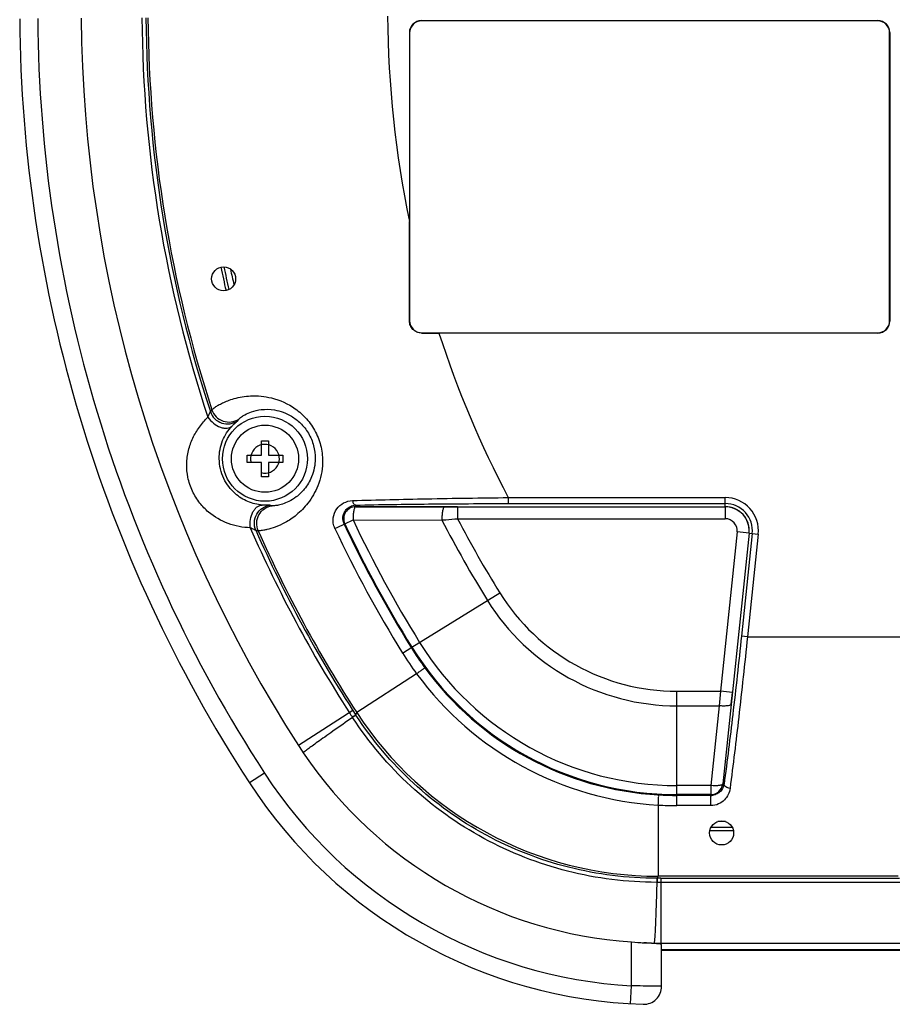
# Model space of a CAD drawing. Header units: millimetres. Extents: x 0 to 1189, y 0 to 841.
# Tile 27 of 34: x 885 to 958, y 339 to 422. Entities that reach past the tile are written whole.
import ezdxf

# ---------------------------------------------------------------- set-up
doc = ezdxf.new("R2010")
doc.units = ezdxf.units.MM
doc.header["$LTSCALE"] = 65.395
for name, color, linetype in [('BOTTOM_BODY-RH-SHAPE', 7, 'CONTINUOUS'), ('ISO7045-M3X14-4_8-SHAPE', 7, 'CONTINUOUS'), ('JACKET_BOTTOM-R-SHAPE', 7, 'CONTINUOUS'), ('JACKET_REAR-R-SHAPE', 7, 'CONTINUOUS'), ('SEAL_GASKET-SHAPE', 7, 'CONTINUOUS'), ('TOP_BODY-RH-SHAPE', 7, 'CONTINUOUS')]:
    doc.layers.add(name, color=color, linetype=linetype)

msp = doc.modelspace()

# ---------------------------------------------------------------- linework, layer by layer
at = {"layer": 'BOTTOM_BODY-RH-SHAPE', "color": 7, "linetype": 'Continuous'}
for p, q in [((918.921, 421.495), (918.942, 421.474)), ((956.966, 421.495), (918.921, 421.495)), ((956.945, 421.474), (918.942, 421.474)), ((956.966, 421.495), (956.945, 421.474)), ((917.923, 420.497), (917.923, 404.762)), ((917.923, 420.497), (917.944, 420.476)), ((917.944, 420.476), (917.944, 396.473)), ((957.965, 420.497), (957.944, 420.476)), ((957.944, 396.473), (957.944, 420.476)), ((957.965, 420.497), (957.965, 396.452)), ((917.928, 396.457), (917.944, 396.473)), ((957.965, 396.452), (957.944, 396.473)), ((918.924, 395.456), (918.942, 395.474)), ((918.942, 395.474), (956.945, 395.474)), ((956.966, 395.453), (920.384, 395.453)), ((956.966, 395.453), (956.945, 395.474)), ((926.154, 381.736), (926.154, 381.237)), ((926.154, 381.736), (944.245, 381.736)), ((944.245, 380.974), (944.245, 381.736)), ((913.449, 380.974), (913.449, 381.106)), ((921.943, 380.974), (913.449, 380.974)), ((926.154, 381.237), (944.245, 381.237)), ((911.715, 379.159), (912.362, 379.463)), ((912.362, 379.463), (912.486, 379.521)), ((912.544, 379.549), (912.486, 379.521)), ((946.495, 378.738), (945.597, 370.19)), ((946.992, 378.686), (946.094, 370.138)), ((946.234, 378.765), (946.992, 378.686)), ((946.094, 370.138), (945.597, 370.19)), ((946.094, 370.138), (961.444, 370.138)), ((917.352, 368.779), (918.131, 369.262)), ((918.522, 367.048), (913.53, 363.806)), ((944.736, 364.515), (944.838, 365.485)), ((913.218, 363.979), (908.688, 361.056)), ((913.458, 363.608), (913.53, 363.806)), ((913.458, 363.608), (913.175, 363.424)), ((913.189, 363.402), (913.175, 363.424)), ((913.472, 363.587), (913.189, 363.402)), ((913.472, 363.587), (913.458, 363.608)), ((944.038, 357.87), (944.146, 357.858)), ((940.221, 356.057), (940.221, 356.974)), ((943.043, 356.909), (940.221, 356.909)), ((943.043, 356.057), (943.043, 356.974)), ((938.655, 356.103), (938.655, 350.165)), ((943.043, 356.057), (940.221, 356.057)), ((938.543, 349.997), (938.543, 349.659)), ((938.564, 349.997), (938.543, 349.997)), ((938.564, 349.997), (938.655, 350.165)), ((938.564, 349.997), (938.564, 349.659)), ((938.882, 349.997), (938.564, 349.997)), ((958.648, 350.165), (938.655, 350.165)), ((938.882, 349.997), (938.882, 344.59)), ((938.882, 349.997), (958.752, 349.997)), ((938.564, 349.659), (938.543, 349.659)), ((938.882, 349.659), (938.564, 349.659)), ((959.105, 349.659), (938.882, 349.659)), ((938.838, 344.51), (938.882, 344.59)), ((938.882, 344.59), (999.194, 344.59)), ((999.194, 344.027), (938.944, 344.027))]:
    msp.add_line(p, q, dxfattribs=at)
for centre, radius in [((902.444, 399.974), 1), ((905.889, 384.974), 3.543), ((943.944, 353.774), 1)]:
    msp.add_circle(centre, radius, dxfattribs=at)
for centre, radius, start, end in [((1003.944, 422.528), 108.315, 180.42077, 198.34401), ((1003.944, 422.528), 107.978, 180.42077, 198.14231), ((1003.944, 422.528), 107.809, 180.42077, 198.08419), ((1003.944, 422.528), 87.836, 180.42077, 191.66888), ((920.383, 815.794), 420.34, 269.8011, 270.00015), ((1003.944, 422.528), 87.836, 197.95301, 207.67143), ((906.585, 384.796), 6.668, 140.22686, 141.95458), ((907.863, 385.43), 5.034, 145.57291, 147.2803), ((944.245, 378.974), 2.762, 354, 90), ((907.662, 385.954), 5.034, 254.6318, 256.33919), ((913.487, 379.998), 1.109, 91.93457, 98.73661), ((944.245, 378.974), 2.263, 354, 90), ((944.245, 378.974), 2, 359.73722, 84.26278), ((913.503, 379.999), 1.124, 196.66739, 200.99332), ((913.498, 379.997), 1.119, 200.97292, 205.17053), ((1003.944, 422.528), 101.065, 205.18449, 211.82854), ((1003.944, 422.528), 108.315, 203.56809, 212.83561), ((906.288, 385.572), 6.668, 259.95752, 261.68524), ((1003.944, 422.528), 107.978, 203.76979, 213.07016), ((1003.944, 422.528), 107.809, 203.82791, 213.00288), ((1003.944, 422.528), 101.917, 205.18449, 211.82854), ((940.21, 382.968), 26.903, 211.82922, 216.27945), ((940.797, 383.332), 26.743, 211.82913, 216.20658), ((940.205, 382.944), 26.886, 216.24585, 266.69579), ((940.164, 382.87), 25.959, 216.20926, 266.73306), ((988.593, 412.621), 90.045, 212.83549, 213.11731), ((938.686, 380.181), 30.016, 213.06161, 269.94127), ((943.052, 358.019), 1.106, 345.07659, 351.09538), ((943.048, 358.02), 1.11, 351.09487, 351.65044), ((940.221, 383.894), 26.985, 266.73539, 269.99984), ((943.043, 358.033), 1.124, 270.01423, 278.58352), ((940.222, 382.857), 26.8, 266.6496, 269.99975), ((938.92, 380.59), 36, 267.45002, 267.68766), ((938.919, 380.56), 35.97, 267.68749, 269.03974), ((938.904, 379.637), 35.046, 269.03892, 269.65599), ((938.904, 379.648), 35.058, 269.65596, 269.9644)]:
    msp.add_arc(centre, radius, start, end, dxfattribs=at)
for centre, major_axis, start_param, end_param in [((918.924, 420.494), (0.709, -0.709), 2.357564, 3.925621), ((918.945, 420.473), (0.709, -0.709), 2.357564, 3.925621), ((956.942, 420.473), (-0.709, -0.709), 2.357564, 3.925621), ((956.963, 420.494), (0.709, 0.709), -0.784029, 0.784029), ((918.945, 396.476), (0.709, 0.709), 2.357564, 3.925621), ((956.942, 396.476), (-0.709, 0.709), 2.357564, 3.925621), ((956.963, 396.455), (0.709, -0.709), -0.784029, 0.784029)]:
    msp.add_ellipse(centre, major_axis=major_axis, ratio=0.997265, start_param=start_param, end_param=end_param, dxfattribs=at)
msp.add_open_spline([(917.928, 396.457), (917.924, 399.226), (917.923, 401.994), (917.923, 404.762)], degree=3, dxfattribs=at)
for points, knots in [([(918.924, 395.456), (918.794, 395.456), (918.532, 395.509), (918.202, 395.733), (917.98, 396.065), (917.928, 396.328), (917.928, 396.457)], [0, 0, 0, 0, 0.249695, 0.499556, 0.749731, 1, 1, 1, 1]), ([(901.46, 389.062), (901.489, 389.094), (901.579, 389.168), (901.756, 389.297), (902.018, 389.458), (902.366, 389.642), (902.806, 389.831), (903.574, 390.084), (904.803, 390.281), (906.591, 390.112), (908.211, 389.383), (909.404, 388.315), (910.156, 387.221), (910.614, 385.951), (910.696, 385.052), (910.683, 384.612)], [0, 0, 0, 0, 0.010113, 0.027441, 0.05178, 0.082909, 0.120673, 0.165031, 0.273986, 0.412636, 0.584822, 0.683836, 0.78879, 0.895736, 1, 1, 1, 1]), ([(903.71, 388.276), (903.725, 388.297), (903.774, 388.345), (903.872, 388.427), (904.018, 388.531), (904.309, 388.706), (904.822, 388.933), (905.66, 389.121), (906.823, 389.089), (907.964, 388.665), (908.898, 387.941), (909.554, 387.107), (909.984, 386.083), (910.078, 385.338), (910.075, 384.974)], [0, 0, 0, 0, 0.008683, 0.023055, 0.043107, 0.068819, 0.137437, 0.231035, 0.355779, 0.524345, 0.630591, 0.750655, 0.877521, 1, 1, 1, 1]), ([(899.367, 384.535), (899.375, 384.918), (899.474, 385.663), (899.845, 386.707), (900.396, 387.642), (900.871, 388.187), (901.132, 388.439)], [0, 0, 0, 0, 0.262024, 0.50881, 0.752318, 1, 1, 1, 1]), ([(901.132, 388.439), (901.153, 388.498), (901.193, 388.606), (901.255, 388.745), (901.301, 388.834), (901.325, 388.883), (901.333, 388.9), (901.334, 388.906)], [0, 0, 0, 0, 0.369373, 0.677473, 0.895122, 0.962538, 1, 1, 1, 1]), ([(901.132, 388.439), (901.264, 388.25), (901.578, 387.918), (902.057, 387.631), (902.452, 387.522), (902.719, 387.508), (902.956, 387.561), (903.087, 387.645), (903.139, 387.695)], [0, 0, 0, 0, 0.291934, 0.571289, 0.696285, 0.808265, 0.90809, 1, 1, 1, 1]), ([(901.334, 388.906), (901.407, 388.686), (901.66, 388.274), (902.274, 387.897), (902.991, 387.835), (903.439, 388.016), (903.627, 388.151)], [0, 0, 0, 0, 0.250089, 0.500229, 0.750225, 1, 1, 1, 1]), ([(901.46, 389.062), (901.531, 388.846), (901.777, 388.441), (902.374, 388.063), (903.076, 387.986), (903.521, 388.151), (903.71, 388.276)], [0, 0, 0, 0, 0.250093, 0.500225, 0.750217, 1, 1, 1, 1]), ([(902.076, 384.974), (902.069, 385.486), (902.254, 386.492), (902.808, 387.348), (903.139, 387.695)], [0, 0, 0, 0, 0.516005, 1, 1, 1, 1]), ([(903.139, 387.695), (903.204, 387.764), (903.319, 387.877), (903.459, 388), (903.542, 388.072), (903.583, 388.107), (903.61, 388.132), (903.624, 388.145), (903.627, 388.151)], [0, 0, 0, 0, 0.423404, 0.726213, 0.834773, 0.916039, 0.970893, 1, 1, 1, 1]), ([(904.663, 379.219), (904.038, 379.24), (902.779, 379.477), (901.357, 380.296), (900.4, 381.286), (899.794, 382.266), (899.428, 383.383), (899.36, 384.164), (899.367, 384.535)], [0, 0, 0, 0, 0.225643, 0.453836, 0.579585, 0.719745, 0.865915, 1, 1, 1, 1]), ([(905.66, 381.112), (905.252, 381.144), (904.43, 381.344), (903.272, 382.076), (902.341, 383.309), (902.083, 384.406), (902.076, 384.974)], [0, 0, 0, 0, 0.213712, 0.433123, 0.703192, 1, 1, 1, 1]), ([(910.683, 384.612), (910.663, 383.967), (910.409, 382.767), (909.573, 381.312), (908.593, 380.304), (907.638, 379.656), (906.797, 379.272), (906.191, 379.091), (905.804, 379.015), (905.593, 378.984), (905.44, 378.972), (905.356, 378.97), (905.324, 378.974)], [0, 0, 0, 0, 0.228415, 0.423934, 0.587386, 0.722113, 0.830546, 0.913507, 0.945304, 0.97043, 0.988708, 1, 1, 1, 1]), ([(910.075, 384.974), (910.071, 384.462), (909.889, 383.543), (909.257, 382.478), (908.566, 381.809), (907.928, 381.412), (907.388, 381.193), (907.008, 381.099), (906.769, 381.065), (906.639, 381.055), (906.544, 381.054), (906.492, 381.058), (906.473, 381.062)], [0, 0, 0, 0, 0.262601, 0.466689, 0.625806, 0.751303, 0.8495, 0.923267, 0.95131, 0.973458, 0.989684, 1, 1, 1, 1]), ([(913.181, 381.485), (915.247, 381.55), (919.571, 381.651), (923.896, 381.713), (926.154, 381.736)], [0, 0, 0, 0, 0.477875, 1, 1, 1, 1]), ([(904.663, 379.219), (904.635, 379.447), (904.647, 379.904), (904.812, 380.437), (905.033, 380.782), (905.222, 380.972), (905.435, 381.09), (905.588, 381.115), (905.66, 381.112)], [0, 0, 0, 0, 0.291934, 0.571289, 0.696285, 0.808265, 0.90809, 1, 1, 1, 1]), ([(905.126, 379.006), (905.033, 379.218), (904.946, 379.694), (905.151, 380.384), (905.643, 380.909), (906.098, 381.074), (906.328, 381.1)], [0, 0, 0, 0, 0.250089, 0.500229, 0.750225, 1, 1, 1, 1]), ([(905.324, 378.974), (905.232, 379.182), (905.145, 379.648), (905.336, 380.328), (905.808, 380.854), (906.248, 381.029), (906.473, 381.062)], [0, 0, 0, 0, 0.250093, 0.500225, 0.750217, 1, 1, 1, 1]), ([(906.328, 381.1), (906.321, 381.102), (906.303, 381.102), (906.266, 381.103), (906.211, 381.101), (906.102, 381.099), (905.916, 381.098), (905.754, 381.105), (905.66, 381.112)], [0, 0, 0, 0, 0.029106, 0.083939, 0.165196, 0.273738, 0.576532, 1, 1, 1, 1]), ([(911.715, 379.159), (911.647, 379.302), (911.558, 379.601), (911.558, 380.179), (911.818, 380.821), (912.418, 381.341), (912.926, 381.477), (913.181, 381.485)], [0, 0, 0, 0, 0.147, 0.284953, 0.531489, 0.762832, 1, 1, 1, 1]), ([(912.426, 379.677), (912.372, 379.857), (912.359, 380.215), (912.565, 380.666), (912.897, 380.971), (913.175, 381.072), (913.318, 381.094)], [0, 0, 0, 0, 0.299293, 0.543008, 0.768705, 1, 1, 1, 1]), ([(913.181, 381.485), (913.189, 381.434), (913.212, 381.34), (913.272, 381.22), (913.35, 381.134), (913.418, 381.108), (913.449, 381.106)], [0, 0, 0, 0, 0.30936, 0.582687, 0.810101, 1, 1, 1, 1]), ([(913.449, 381.106), (915.473, 381.154), (919.708, 381.217), (923.943, 381.237), (926.154, 381.237)], [0, 0, 0, 0, 0.478022, 1, 1, 1, 1]), ([(905.126, 379.006), (905.12, 379.01), (905.104, 379.017), (905.053, 379.037), (904.959, 379.073), (904.82, 379.135), (904.718, 379.188), (904.663, 379.219)], [0, 0, 0, 0, 0.037445, 0.104821, 0.322418, 0.630562, 1, 1, 1, 1]), ([(945.597, 370.19), (945.367, 368.007), (944.911, 363.893), (944.404, 359.785), (944.146, 357.858)], [0, 0, 0, 0, 0.530378, 1, 1, 1, 1]), ([(946.094, 370.138), (945.864, 367.899), (945.408, 363.68), (944.901, 359.466), (944.643, 357.49)], [0, 0, 0, 0, 0.530398, 1, 1, 1, 1]), ([(918.522, 367.048), (918.587, 367.101), (918.692, 367.182), (918.835, 367.288), (918.946, 367.367), (919.046, 367.435), (919.119, 367.483), (919.166, 367.511), (919.19, 367.525), (919.206, 367.532), (919.216, 367.536), (919.218, 367.535)], [0, 0, 0, 0, 0.295804, 0.464565, 0.6289, 0.775236, 0.891514, 0.935281, 0.968257, 0.989821, 1, 1, 1, 1]), ([(913.189, 363.402), (912.64, 363.022), (911.863, 362.481), (910.895, 361.8), (910.316, 361.388), (909.844, 361.048), (909.484, 360.784), (909.241, 360.596), (909.116, 360.497), (909.077, 360.457)], [0, 0, 0, 0, 0.396224, 0.561259, 0.702082, 0.817326, 0.905893, 0.966959, 1, 1, 1, 1]), ([(938.543, 349.659), (936.045, 349.662), (931.028, 350.292), (923.98, 353.051), (917.821, 357.451), (914.555, 361.311), (913.189, 363.402)], [0, 0, 0, 0, 0.249998, 0.5, 0.750003, 1, 1, 1, 1]), ([(938.543, 349.997), (936.072, 349.998), (931.11, 350.618), (924.139, 353.345), (918.05, 357.698), (914.822, 361.518), (913.472, 363.587)], [0, 0, 0, 0, 0.249998, 0.5, 0.750003, 1, 1, 1, 1]), ([(944.643, 357.49), (944.62, 357.315), (944.517, 356.964), (944.191, 356.5), (943.687, 356.148), (943.263, 356.057), (943.043, 356.057)], [0, 0, 0, 0, 0.226724, 0.461385, 0.717036, 1, 1, 1, 1]), ([(944.121, 357.734), (944.072, 357.551), (943.914, 357.277), (943.569, 357.019), (943.338, 356.941), (943.211, 356.922)], [0, 0, 0, 0, 0.443468, 0.698952, 1, 1, 1, 1]), ([(944.643, 357.49), (944.577, 357.495), (944.45, 357.521), (944.287, 357.603), (944.172, 357.716), (944.144, 357.815), (944.146, 357.858)], [0, 0, 0, 0, 0.296402, 0.570875, 0.804472, 1, 1, 1, 1]), ([(938.655, 356.103), (938.665, 356.187), (938.675, 356.318), (938.686, 356.496), (938.692, 356.633), (938.695, 356.754), (938.696, 356.841), (938.694, 356.896), (938.692, 356.924), (938.689, 356.941), (938.687, 356.951), (938.685, 356.953)], [0, 0, 0, 0, 0.295655, 0.464394, 0.628735, 0.775095, 0.891406, 0.935191, 0.968187, 0.989775, 1, 1, 1, 1]), ([(938.543, 349.659), (938.523, 348.982), (938.494, 348.025), (938.451, 346.829), (938.422, 346.116), (938.394, 345.536), (938.368, 345.095), (938.347, 344.815), (938.329, 344.665), (938.321, 344.614), (938.316, 344.595)], [0, 0, 0, 0, 0.400461, 0.566669, 0.707953, 0.822904, 0.910394, 0.969589, 0.988403, 1, 1, 1, 1])]:
    msp.add_open_spline(points, degree=3, knots=knots, dxfattribs=at)
at = {"layer": 'ISO7045-M3X14-4_8-SHAPE', "color": 7, "linetype": 'Continuous'}
for p, q in [((905.589, 385.274), (905.589, 386.474)), ((905.589, 386.474), (906.189, 386.474)), ((906.189, 386.474), (906.189, 385.274)), ((904.389, 384.674), (904.389, 385.274)), ((904.389, 385.274), (905.589, 385.274)), ((906.189, 385.274), (907.389, 385.274)), ((907.389, 385.274), (907.389, 384.674)), ((905.589, 384.674), (904.389, 384.674)), ((905.589, 383.474), (905.589, 384.674)), ((906.189, 384.674), (906.189, 383.474)), ((907.389, 384.674), (906.189, 384.674)), ((906.189, 383.474), (905.589, 383.474))]:
    msp.add_line(p, q, dxfattribs=at)
msp.add_circle((905.889, 384.974), 2.8, dxfattribs=at)
at = {"layer": 'ISO7045-M3X14-4_8-SHAPE', "color": 2, "linetype": 'Continuous'}
msp.add_arc((905.889, 384.974), 1.2, 255, 195, dxfattribs=at)
at = {"layer": 'JACKET_BOTTOM-R-SHAPE', "color": 7, "linetype": 'Continuous'}
for p, q in [((905.845, 358.766), (904.587, 357.948)), ((936.444, 341.035), (936.444, 344.688)), ((938.944, 340.992), (938.944, 344.472)), ((936.36, 339.538), (936.444, 341.035))]:
    msp.add_line(p, q, dxfattribs=at)
for centre, radius, start, end in [((1003.944, 422.528), 118.5, 180.42077, 213.02285), ((1003.944, 422.528), 117, 180.42077, 213.02285), ((1003.944, 422.528), 113.369, 180.42077, 212.83561), ((939.086, 380.672), 36.178, 212.83557, 213.9651), ((938.878, 380.533), 35.928, 213.96635, 266.11516), ((938.628, 380.074), 39.1, 213.02285, 266.79726), ((938.628, 380.074), 40.6, 213.02285, 268.26403), ((950.49, 547.841), 203.638, 266.04468, 266.33332), ((937.444, 340.992), 1.5, 268.26403, 0)]:
    msp.add_arc(centre, radius, start, end, dxfattribs=at)
msp.add_ellipse((936.444, 344.472), major_axis=(2.5, 0), ratio=0.052408, start_param=0, end_param=0.291661, dxfattribs=at)
for points, knots in [([(938.838, 344.51), (938.769, 344.522), (938.597, 344.541), (938.141, 344.578), (937.752, 344.601), (937.467, 344.62)], [0, 0, 0, 0, 0.152227, 0.376803, 1, 1, 1, 1]), ([(938.944, 340.992), (938.928, 340.992), (938.864, 340.994), (938.724, 340.994), (938.496, 340.998), (938.045, 341.004), (937.352, 341.016), (936.762, 341.028), (936.444, 341.035)], [0, 0, 0, 0, 0.019219, 0.076131, 0.168549, 0.292919, 0.617346, 1, 1, 1, 1])]:
    msp.add_open_spline(points, degree=3, knots=knots, dxfattribs=at)
at = {"layer": 'JACKET_REAR-R-SHAPE', "color": 7, "linetype": 'Continuous'}
for p, q in [((913.449, 380.974), (944.245, 380.974)), ((921.943, 380.974), (921.943, 379.974)), ((944.245, 380.974), (944.245, 379.974)), ((912.544, 379.549), (913.23, 379.871)), ((913.23, 379.871), (920.636, 379.864)), ((921.943, 379.974), (944.245, 379.974)), ((945.239, 378.87), (943.844, 365.59)), ((946.234, 378.765), (944.038, 357.87)), ((946.234, 378.765), (945.239, 378.87)), ((918.131, 369.262), (925.451, 373.806)), ((940.221, 356.974), (940.221, 365.59)), ((940.221, 365.59), (943.844, 365.59)), ((943.844, 365.59), (943.742, 364.377)), ((944.838, 365.485), (943.844, 365.59)), ((940.221, 364.377), (943.742, 364.377)), ((943.742, 364.377), (943.043, 357.732)), ((943.043, 357.732), (940.221, 357.732)), ((943.043, 357.732), (943.043, 356.974)), ((943.043, 356.974), (940.221, 356.974))]:
    msp.add_line(p, q, dxfattribs=at)
for centre, radius, start, end in [((913.449, 379.974), 1, 90, 205.18449), ((944.245, 378.974), 2, 354, 90), ((1003.944, 422.528), 101, 205.18449, 211.82854), ((1003.944, 422.528), 100.243, 205.18449, 211.82854), ((1003.944, 422.528), 93.597, 207.11807, 211.82854), ((1003.944, 422.528), 92.384, 207.42663, 211.82854), ((944.245, 378.974), 1, 354, 90), ((940.221, 382.974), 17.384, 211.82854, 270), ((940.221, 382.974), 18.597, 211.82854, 270), ((940.221, 382.974), 25.243, 211.82854, 270), ((940.221, 382.974), 26, 211.82854, 270), ((943.043, 357.974), 1, 270, 354)]:
    msp.add_arc(centre, radius, start, end, dxfattribs=at)
for points, knots in [([(913.449, 380.974), (913.432, 380.974), (913.392, 380.949), (913.353, 380.879), (913.314, 380.774), (913.282, 380.635), (913.256, 380.468), (913.231, 380.211), (913.227, 380.009), (913.23, 379.871)], [0, 0, 0, 0, 0.043753, 0.110965, 0.20727, 0.331222, 0.47865, 0.643838, 1, 1, 1, 1]), ([(920.852, 380.974), (920.835, 380.974), (920.795, 380.949), (920.756, 380.878), (920.718, 380.772), (920.686, 380.633), (920.66, 380.464), (920.636, 380.205), (920.632, 380.002), (920.636, 379.864)], [0, 0, 0, 0, 0.043199, 0.11023, 0.206603, 0.330763, 0.478454, 0.643844, 1, 1, 1, 1]), ([(920.636, 379.864), (920.743, 379.873), (921.179, 379.909), (921.615, 379.946), (921.943, 379.974)], [0, 0, 0, 0, 0.247152, 1, 1, 1, 1]), ([(944.736, 364.515), (944.732, 364.476), (944.657, 364.428), (944.553, 364.397), (944.428, 364.374), (944.28, 364.361), (944.048, 364.355), (943.866, 364.365), (943.742, 364.377)], [0, 0, 0, 0, 0.112828, 0.207871, 0.329362, 0.474308, 0.638168, 1, 1, 1, 1]), ([(944.038, 357.87), (944.034, 357.831), (943.959, 357.783), (943.854, 357.752), (943.73, 357.729), (943.582, 357.715), (943.35, 357.709), (943.168, 357.719), (943.043, 357.732)], [0, 0, 0, 0, 0.112829, 0.207871, 0.329363, 0.474309, 0.63817, 1, 1, 1, 1])]:
    msp.add_open_spline(points, degree=3, knots=knots, dxfattribs=at)
at = {"layer": 'SEAL_GASKET-SHAPE', "color": 7, "linetype": 'Continuous'}
for p, q in [((944.252, 354.724), (943.634, 354.724)), ((942.963, 353.972), (944.924, 353.972)), ((944.835, 354.224), (943.052, 354.224))]:
    msp.add_line(p, q, dxfattribs=at)
for radius, start, end in [(104.002, 191.97734, 193.07815), (103.75, 191.99346, 193.06411), (103.25, 192.15781, 192.90168)]:
    msp.add_arc((1003.944, 422.528), radius, start, end, dxfattribs=at)
at = {"layer": 'TOP_BODY-RH-SHAPE', "color": 7, "linetype": 'Continuous'}
msp.add_line((999.194, 343.974), (938.944, 343.974), dxfattribs=at)

doc.saveas('drawing.dxf')
